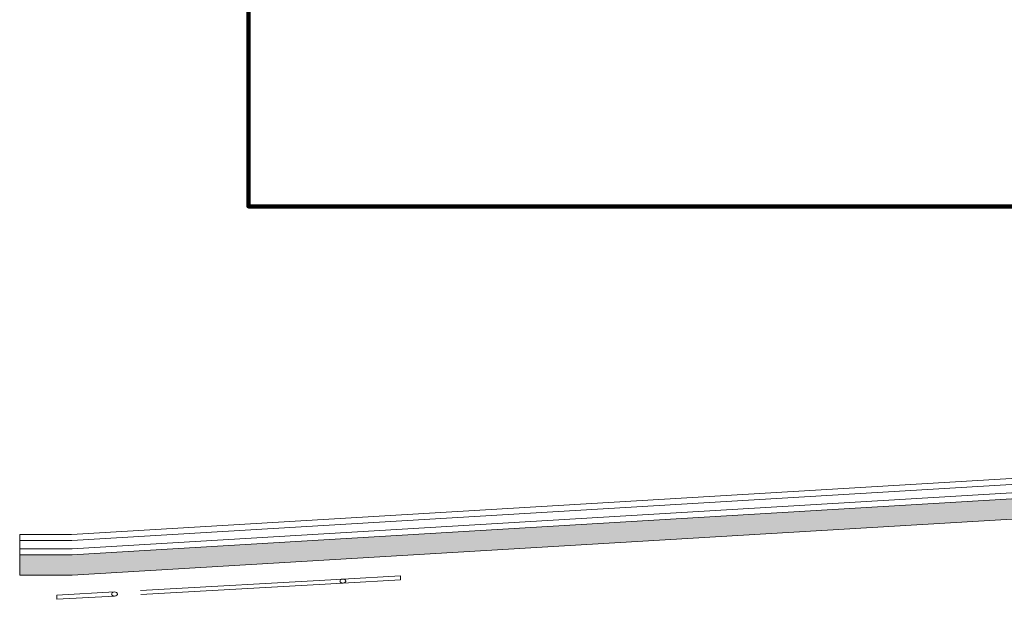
# Model space of a CAD drawing. Header units: metres. Extents: x 0.9 to 30.1, y -10.7 to 8.6.
# Tile 1 of 256: x 0.9 to 5.7, y -10.7 to -7.9. Entities that reach past the tile are written whole.
import ezdxf

# ---------------------------------------------------------------- set-up
doc = ezdxf.new("R2010")
doc.units = ezdxf.units.M
doc.linetypes.add('Line Type-1', pattern=[1.999894, 0.999947, -0.999947])
doc.layers.add('Keine', color=7, linetype='Continuous', lineweight=9)

# ---------------------------------------------------------------- blocks, each defined once
blk = doc.blocks.new('Group-33')
at = {"color": 255}
blk.add_wipeout([(2.7504, -10.6235), (2.4659, -10.6397), (2.467, -10.6597), (2.7516, -10.6435)], dxfattribs=at).dxf.layer = 'Keine'
at = {"layer": 'Keine', "color": 253, "flags": 128}
blk.add_lwpolyline([(2.7504, -10.6235), (2.4659, -10.6397), (2.467, -10.6597), (2.7516, -10.6435)], close=True, dxfattribs=at)
at = {"color": 255}
blk.add_wipeout([(2.4515, -10.6506), (2.4555, -10.6432), (2.4659, -10.6397), (2.4766, -10.642), (2.4814, -10.6488), (2.4775, -10.6562), (2.467, -10.6597), (2.4563, -10.6574)], dxfattribs=at).dxf.layer = 'Keine'
at = {"layer": 'Keine'}
blk.add_ellipse((2.4665, -10.6497), major_axis=(-0.015, -0.0009), ratio=0.666667, dxfattribs=at)
blk = doc.blocks.new('Group-34')
at = {"color": 255}
blk.add_wipeout([(1.054, -10.74), (1.3391, -10.7238), (1.338, -10.7038), (1.054, -10.72)], dxfattribs=at).dxf.layer = 'Keine'
at = {"layer": 'Keine', "color": 253, "flags": 128}
blk.add_lwpolyline([(1.054, -10.74), (1.3391, -10.7238), (1.338, -10.7038), (1.054, -10.72)], close=True, dxfattribs=at)
at = {"color": 255}
blk.add_wipeout([(1.3236, -10.7147), (1.3275, -10.7074), (1.338, -10.7038), (1.3487, -10.7061), (1.3535, -10.713), (1.3495, -10.7203), (1.3391, -10.7238), (1.3284, -10.7215)], dxfattribs=at).dxf.layer = 'Keine'
at = {"layer": 'Keine'}
blk.add_ellipse((1.3385, -10.7138), major_axis=(0.015, 0.0009), ratio=0.666667, dxfattribs=at)

msp = doc.modelspace()

# ---------------------------------------------------------------- linework, layer by layer
at = {"layer": 'Keine', "color": 252, "linetype": 'Line Type-1', "true_color": 0x888888}
for p, q in [((2.46589, -10.63972), (1.33797, -10.70383)), ((2.46703, -10.65968), (1.33911, -10.72379))]:
    msp.add_line(p, q, dxfattribs=at)
at = {"layer": 'Keine', "color": 3, "linetype": 'Continuous', "lineweight": 200, "true_color": 0x00ff00, "flags": 128}
msp.add_lwpolyline([(2, 8.6), (23.95, 8.6), (23.95, -8.79971), (2, -8.79971)], close=True, dxfattribs=at)

# ---------------------------------------------------------------- wipeouts: each hides what was drawn before it
at = {"color": 255}
msp.add_wipeout([(8.00949, -10.11), (8.27, -10.11), (8.27, -10.08), (8.0086, -10.08), (1.1286, -10.49), (0.87, -10.49), (0.87, -10.52), (1.12949, -10.52)], dxfattribs=at).dxf.layer = 'Keine'

# ---------------------------------------------------------------- next in the draw order: linework, layer by layer
at = {"layer": 'Keine', "flags": 128}
msp.add_lwpolyline([(8.00949, -10.11), (8.27, -10.11), (8.27, -10.08), (8.0086, -10.08), (1.1286, -10.49), (0.87, -10.49), (0.87, -10.52), (1.12949, -10.52)], close=True, dxfattribs=at)

# ---------------------------------------------------------------- next in the draw order: block references
at = {"layer": 'Keine', "color": 7}
for name in ['Group-33', 'Group-34']:
    msp.add_blockref(name, (0, 0), dxfattribs=at)

# ---------------------------------------------------------------- next in the draw order: wipeouts: each hides what was drawn before it
at = {"color": 255}
msp.add_wipeout([(8.0086, -10.08), (8.27, -10.08), (8.27, -10.04), (8.00741, -10.04), (1.12741, -10.45), (0.87, -10.45), (0.87, -10.49), (1.1286, -10.49)], dxfattribs=at).dxf.layer = 'Keine'

# ---------------------------------------------------------------- next in the draw order: linework, layer by layer
at = {"layer": 'Keine', "flags": 128}
msp.add_lwpolyline([(8.0086, -10.08), (8.27, -10.08), (8.27, -10.04), (8.00741, -10.04), (1.12741, -10.45), (0.87, -10.45), (0.87, -10.49), (1.1286, -10.49)], close=True, dxfattribs=at)

# ---------------------------------------------------------------- next in the draw order: wipeouts: each hides what was drawn before it
at = {"color": 255}
msp.add_wipeout([(8.00741, -10.04), (8.27, -10.04), (8.27, -10.01), (8.00651, -10.01), (1.12651, -10.42), (0.87, -10.42), (0.87, -10.45), (1.12741, -10.45)], dxfattribs=at).dxf.layer = 'Keine'

# ---------------------------------------------------------------- next in the draw order: hatches: boundary and pattern name
at = {"layer": 'Keine', "linetype": 'Continuous', "lineweight": 0, "true_color": 0xc0c0c0}
msp.add_hatch(color=9, dxfattribs=at).paths.add_polyline_path([(8.00949, -10.11), (8.27, -10.11), (8.27, -10.21065), (8.01, -10.21065), (1.13, -10.62065), (0.87, -10.62065), (0.87, -10.52), (1.12949, -10.52)])
at = {"layer": 'Keine', "linetype": 'Continuous', "lineweight": 9, "true_color": 0x4c4c4c}
h = msp.add_hatch(dxfattribs=at)
h.set_pattern_fill('unbew_ Beton', color=251, style=0, pattern_type=2)
h.set_pattern_definition([(45, (0.007071, 0.007071), (0.014142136, -0.014142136), [0.005, -0.005]), (45, (0.007071, -0.007071), (0.014142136, -0.014142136), [0.005, -0.005])])
h.paths.add_polyline_path([(8.00949, -10.11), (8.27, -10.11), (8.27, -10.21065), (8.01, -10.21065), (1.13, -10.62065), (0.87, -10.62065), (0.87, -10.52), (1.12949, -10.52)])

# ---------------------------------------------------------------- next in the draw order: linework, layer by layer
at = {"layer": 'Keine', "flags": 128}
for points in [[(8.00741, -10.04), (8.27, -10.04), (8.27, -10.01), (8.00651, -10.01), (1.12651, -10.42), (0.87, -10.42), (0.87, -10.45), (1.12741, -10.45)], [(8.00949, -10.11), (8.27, -10.11), (8.27, -10.21065), (8.01, -10.21065), (1.13, -10.62065), (0.87, -10.62065), (0.87, -10.52), (1.12949, -10.52)]]:
    msp.add_lwpolyline(points, close=True, dxfattribs=at)

doc.saveas('drawing.dxf')
